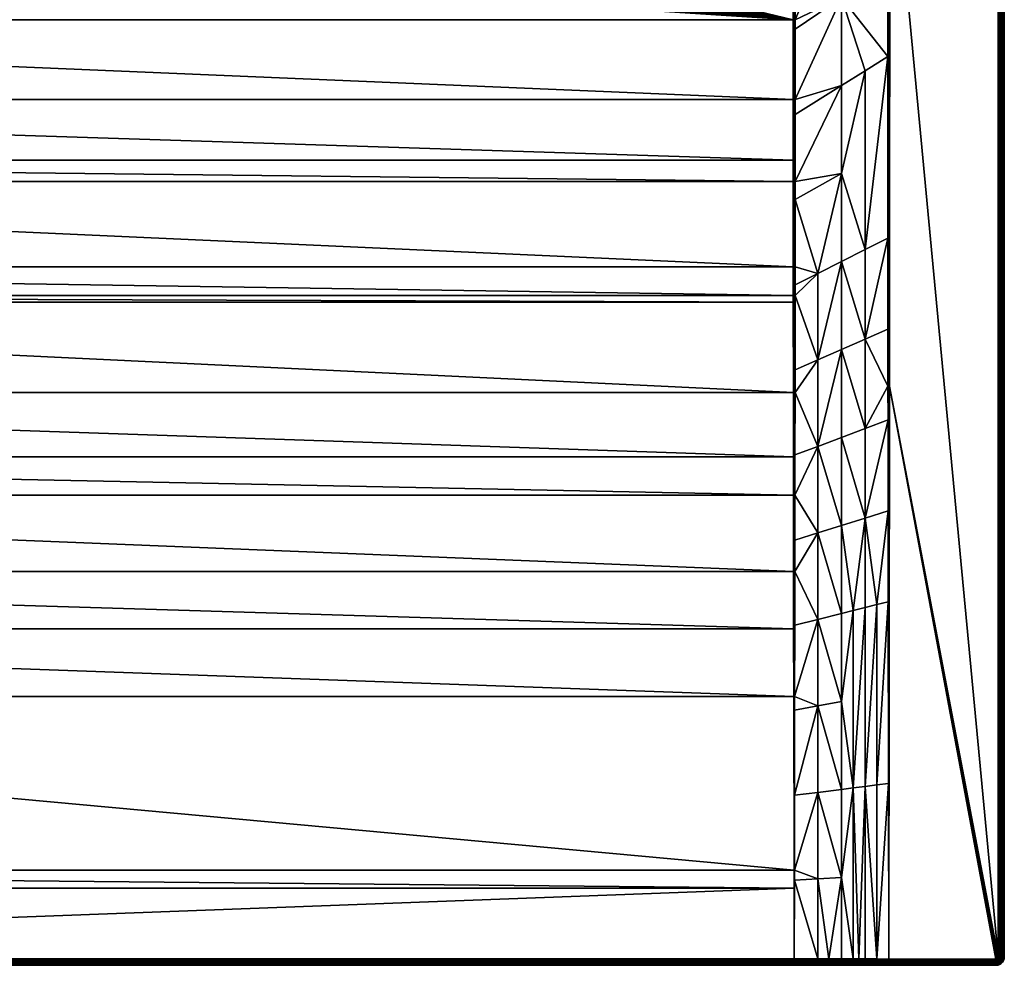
# Model space of a CAD drawing. Header units: millimetres. Extents: x 0 to 1100, y -750 to 0.
# Tile 35 of 36: x 631 to 1100, y -750 to -300. Entities that reach past the tile are written whole.
import ezdxf

# ---------------------------------------------------------------- set-up
doc = ezdxf.new("R2010")
doc.units = ezdxf.units.MM
doc.layers.get('0').update_dxf_attribs({"true_color": 0xb1941a})

msp = doc.modelspace()

# ---------------------------------------------------------------- meshes
at = {"color": 7, "true_color": 0xf0f0f0}
mesh = msp.add_polyface(dxfattribs=at)
corners = [(1022.5, -247.35, 22.77), (1022.5, -85.99, 22.77), (1017.7, -89.91, 21.17), (1000.46, -105.67, 15.43), (1000.46, -236.91, 15.43), (1005.85, -100.39, 17.22), (1011.69, -95.05, 19.17), (1044.54, -198.83, 30.12), (1042.09, -69.71, 29.3), (1037.84, -73.4, 27.89), (1036.08, -74.85, 27.3), (1027.38, -82.01, 24.4), (1023.83, -84.9, 23.22), (1100, -3.81, 27.27), (1100, -745.81, 0.27), (1100, -3.81, 0.27), (1045.49, -198.83, 30.27), (1097, -3.81, 30.27), (1045.49, -67.58, 30.27), (1004.84, -101.32, 16.89), (1000.46, -105.67, 15.43), (1000.46, -105.67, 15.43), (999.99, -105.67, 15.31), (999.51, -105.67, 15.27), (999.99, -105.67, 15.31), (999.51, -236.91, 15.27), (999.99, -236.91, 15.31), (999.99, -105.67, 15.31), (1000.3, -104.45, 15.4), (999.87, -104.5, 15.3), (999.95, -103.24, 15.37), (999.59, -103.36, 15.3), (999.89, -103.11, 15.37), (999.21, -103.47, 15.27), (999.45, -104.56, 15.27), (999.51, -105.67, 15.27), (1045.01, -198.83, 30.23), (1044.54, -67.58, 30.12), (1044.55, -230.85, 30.12), (1045.01, -67.58, 30.23), (1097.67, -745.81, 30.2), (1097.67, -3.81, 30.2), (1098.3, -745.81, 29.97), (1098.3, -3.81, 29.97), (1098.87, -745.81, 29.62), (1098.87, -3.81, 29.62), (1099.35, -745.81, 29.14), (1099.35, -3.81, 29.14), (1099.7, -745.81, 28.57), (1099.7, -3.81, 28.57), (1099.92, -745.81, 27.94), (1099.92, -3.81, 27.94), (1100, -745.81, 27.27)]
mesh.append_faces([[corners[k] for k in face] for face in [(0, 1, 2, 0), (3, 4, 5, 3), (5, 4, 0, 5), (5, 0, 6, 5), (6, 0, 2, 6), (7, 8, 9, 7), (9, 10, 7, 9), (7, 10, 11, 7), (7, 11, 12, 7), (12, 1, 7, 12), (7, 1, 0, 7), (13, 14, 15, 13), (16, 17, 18, 16), (19, 20, 21, 19), (22, 23, 24, 22), (24, 23, 25, 24), (24, 25, 26, 24), (26, 4, 3, 26), (26, 3, 24, 26), (24, 3, 21, 24), (24, 21, 22, 24), (22, 21, 20, 22), (22, 20, 27, 22), (27, 20, 28, 27), (27, 28, 29, 27), (29, 28, 30, 29), (29, 30, 31, 29), (31, 30, 32, 31), (31, 33, 34, 31), (31, 34, 29, 31), (29, 34, 35, 29), (29, 35, 27, 29), (27, 35, 23, 27), (27, 23, 22, 27), (7, 36, 37, 7), (7, 38, 36, 7), (36, 16, 18, 36), (36, 18, 39, 36), (17, 40, 41, 17), (41, 42, 43, 41), (43, 44, 45, 43), (45, 46, 47, 45), (47, 48, 49, 47), (49, 50, 51, 49), (51, 52, 13, 51)]], dxfattribs={"vtx3": -1, "color": 7})
mesh = msp.add_polyface(dxfattribs=at)
corners = [(1044.61, -403.8, 30.16), (1033.75, -451.82, 27.2), (1044.63, -447.05, 30.17), (1044.63, -474.22, 30.18), (1033.75, -494.39, 27.53), (1044.66, -490.29, 30.18), (1033.75, -536.96, 27.91), (1044.71, -533.52, 30.2), (1000.35, -526.09, 20.09), (1000.32, -547.46, 20.92), (1011.25, -544.03, 23.2), (1000.3, -562.35, 21.5), (1011.25, -585.19, 24.47), (1000.37, -506.96, 19.44), (1011.25, -502.86, 22.05), (1000.4, -477.2, 18.42), (1011.25, -461.69, 21.05), (1011.25, -420.51, 20.23), (1000.43, -431.12, 17.13), (1000.4, -466.45, 18.12), (1000.44, -417.43, 16.81), (1000.43, -425.93, 17.01), (1022.5, -582.36, 26.4), (1022.5, -540.5, 25.56), (1022.5, -414.88, 23.58), (1022.5, -456.75, 24.13), (1022.5, -498.63, 24.79), (1039.38, -578.12, 29.3), (1033.75, -409.24, 26.92), (1028.12, -580.95, 27.37), (1100, -745.81, 27.27), (1100, -745.81, 0.27), (1100, -3.81, 27.27), (1045.38, -474.22, 30.27), (1097, -745.81, 30.27), (1045.49, -198.83, 30.27), (1000, -526.09, 20.03), (1000, -562.35, 21.46), (1000, -477.2, 18.34), (999.99, -431.12, 17.03), (999.99, -417.43, 16.71), (1045, -474.22, 30.25), (1045, -746.81, 30.27)]
mesh.append_faces([[corners[k] for k in face] for face in [(0, 1, 2, 0), (2, 1, 3, 2), (3, 1, 4, 3), (3, 4, 5, 3), (5, 4, 6, 5), (5, 6, 7, 5), (8, 9, 10, 8), (10, 9, 11, 10), (10, 11, 12, 10), (13, 14, 15, 13), (15, 14, 16, 15), (17, 18, 16, 17), (16, 18, 19, 16), (16, 19, 15, 16), (17, 20, 21, 17), (17, 21, 18, 17), (22, 23, 10, 22), (10, 23, 14, 10), (10, 14, 8, 10), (8, 14, 13, 8), (24, 17, 16, 24), (24, 16, 25, 24), (25, 16, 14, 25), (25, 14, 26, 25), (26, 14, 23, 26), (27, 7, 6, 27), (28, 24, 1, 28), (1, 24, 25, 1), (1, 25, 4, 1), (4, 25, 26, 4), (4, 26, 6, 4), (6, 26, 23, 6), (6, 23, 29, 6), (30, 31, 32, 30), (33, 34, 35, 33), (8, 36, 9, 8), (9, 37, 11, 9), (13, 36, 8, 13), (13, 15, 38, 13), (19, 18, 39, 19), (21, 20, 40, 21), (2, 3, 41, 2), (3, 5, 41, 3), (41, 5, 7, 41), (41, 7, 42, 41), (41, 0, 2, 41)]], dxfattribs={"vtx3": -1, "color": 7})
mesh = msp.add_polyface(dxfattribs=at)
corners = [(1000.46, -304.37, 15.44), (1022.5, -289.23, 22.77), (1000.46, -299.81, 15.43), (1022.5, -247.35, 22.77), (1000.46, -263.85, 15.43), (1000.46, -236.91, 15.43), (1044.54, -198.83, 30.12), (1044.55, -230.85, 30.12), (1044.58, -317.32, 30.14), (1033.75, -324.09, 26.58), (1033.75, -409.24, 26.92), (1044.61, -403.8, 30.16), (1033.75, -451.82, 27.2), (1000.45, -385.41, 16.21), (1000.44, -417.43, 16.81), (1011.25, -420.51, 20.23), (1000.46, -337.72, 15.58), (1000.46, -344.89, 15.67), (1022.5, -331.12, 22.88), (1000.46, -376.87, 16.04), (1022.5, -373, 23.15), (1022.5, -414.88, 23.58), (1045.49, -198.83, 30.27), (1097, -745.81, 30.27), (1097, -3.81, 30.27), (999.99, -417.43, 16.71), (999.99, -376.87, 15.93), (999.99, -299.81, 15.31), (999.99, -337.72, 15.47), (999.99, -236.91, 15.31), (1045.01, -198.83, 30.23), (1045, -474.22, 30.25), (1045.38, -474.22, 30.27), (1097.67, -745.81, 30.2), (1097.67, -3.81, 30.2), (1098.3, -745.81, 29.97), (1098.3, -3.81, 29.97), (1098.87, -745.81, 29.62), (1098.87, -3.81, 29.62), (1099.35, -745.81, 29.14), (1099.35, -3.81, 29.14), (1099.7, -745.81, 28.57), (1099.7, -3.81, 28.57), (1099.92, -745.81, 27.94), (1099.92, -3.81, 27.94), (1100, -745.81, 27.27)]
mesh.append_faces([[corners[k] for k in face] for face in [(0, 1, 2, 0), (2, 1, 3, 2), (2, 3, 4, 2), (4, 3, 5, 4), (6, 3, 7, 6), (7, 3, 1, 7), (7, 1, 8, 7), (1, 9, 8, 1), (8, 9, 10, 8), (8, 10, 11, 8), (11, 10, 12, 11), (13, 14, 15, 13), (16, 17, 18, 16), (18, 17, 19, 18), (18, 19, 20, 18), (19, 13, 20, 19), (20, 13, 15, 20), (20, 15, 21, 20), (0, 16, 1, 0), (1, 16, 18, 1), (1, 18, 9, 1), (9, 18, 20, 9), (9, 20, 10, 9), (10, 20, 21, 10), (22, 23, 24, 22), (25, 14, 13, 25), (13, 19, 26, 13), (26, 19, 17, 26), (2, 27, 0, 2), (0, 27, 28, 0), (0, 28, 16, 0), (16, 28, 17, 16), (2, 4, 27, 2), (4, 5, 29, 4), (30, 7, 8, 30), (30, 8, 31, 30), (31, 8, 11, 31), (31, 32, 22, 31), (31, 22, 30, 31), (24, 23, 33, 24), (34, 33, 35, 34), (36, 35, 37, 36), (38, 37, 39, 38), (40, 39, 41, 40), (42, 41, 43, 42), (44, 43, 45, 44)]], dxfattribs={"vtx3": -1, "color": 7})
mesh = msp.add_polyface(dxfattribs=at)
corners = [(575.41, -242.83, 2.87), (579.95, -262, 14.67), (586, -258.71, 14.67), (576.97, -241.78, 2.87), (587.29, -257.83, 14.67), (999.51, -299.81, 15.27), (617.43, -222.46, 15.27), (614.84, -229.06, 15.27), (611.61, -235.38, 15.27), (607.76, -241.33, 15.27), (603.34, -246.88, 15.27), (620.59, -208.65, 15.27), (619.35, -215.64, 15.27), (598.39, -251.95, 15.27), (592.95, -256.51, 15.27), (587.09, -260.51, 15.27), (580.87, -263.9, 15.27), (574.33, -266.65, 15.27), (567.55, -268.74, 15.27), (560.6, -270.15, 15.27), (553.55, -270.86, 15.27), (100.49, -299.81, 15.27), (999.51, -337.72, 15.43), (586.71, -259.88, 15.2), (580.55, -263.24, 15.2), (597.4, -250.9, 15), (592.08, -255.36, 15), (592.51, -255.93, 15.2), (597.89, -251.42, 15.2), (602.25, -245.92, 15), (580.24, -262.6, 15), (578.66, -262.55, 14.67), (574.08, -265.96, 15.2), (586.34, -259.28, 15), (596.95, -250.41, 14.67), (595.16, -251.92, 14.67), (591.68, -254.83, 14.67), (602.79, -246.39, 15.2), (999.99, -299.81, 15.31), (1000.46, -263.85, 15.43), (999.99, -236.91, 15.31), (999.51, -236.91, 15.27)]
mesh.append_faces([[corners[k] for k in face] for face in [(0, 1, 2, 0), (3, 2, 4, 3), (5, 6, 7, 5), (5, 8, 9, 5), (5, 9, 10, 5), (5, 11, 12, 5), (5, 12, 6, 5), (10, 13, 5, 10), (5, 13, 14, 5), (5, 14, 15, 5), (15, 16, 5, 15), (5, 16, 17, 5), (5, 17, 18, 5), (18, 19, 5, 18), (5, 19, 20, 5), (5, 20, 21, 5), (5, 21, 22, 5), (16, 15, 23, 16), (17, 16, 24, 17), (25, 26, 27, 25), (15, 14, 27, 15), (27, 14, 28, 27), (27, 28, 25, 27), (25, 28, 29, 25), (30, 1, 31, 30), (32, 24, 30, 32), (16, 23, 24, 16), (24, 23, 33, 24), (24, 33, 30, 24), (30, 33, 2, 30), (30, 2, 1, 30), (15, 27, 23, 15), (23, 27, 26, 23), (23, 26, 33, 23), (33, 26, 4, 33), (33, 4, 2, 33), (25, 34, 35, 25), (25, 35, 26, 25), (26, 35, 36, 26), (26, 36, 4, 26), (37, 28, 13, 37), (13, 28, 14, 13), (22, 38, 5, 22), (38, 39, 40, 38), (40, 41, 5, 40), (40, 5, 38, 40)]], dxfattribs={"vtx3": -1, "color": 7})
mesh = msp.add_polyface(dxfattribs=at)
corners = [(100.49, -299.81, 15.27), (553.55, -270.86, 15.27), (546.45, -270.86, 15.27), (539.4, -270.15, 15.27), (532.45, -268.74, 15.27), (525.67, -266.65, 15.27), (519.13, -263.9, 15.27), (512.91, -260.51, 15.27), (507.05, -256.51, 15.27), (501.61, -251.95, 15.27), (496.66, -246.88, 15.27), (492.24, -241.33, 15.27), (999.51, -337.72, 15.43), (100.49, -337.72, 15.43), (546.49, -270.12, 15.2), (539.51, -269.42, 15.2), (553.51, -270.12, 15.2), (553.47, -269.41, 15), (546.53, -269.41, 15), (100.01, -299.81, 15.31), (100.49, -236.91, 15.27), (100.01, -337.72, 15.47), (100, -526.09, 20.03), (99.68, -547.46, 20.92), (100, -562.35, 21.46), (100.41, -477.21, 18.31), (100, -477.2, 18.34), (100.38, -507.83, 19.37), (100.36, -526.09, 20.01), (99.6, -466.45, 18.12), (99.6, -477.2, 18.42), (99.63, -506.96, 19.44), (99.65, -526.09, 20.09), (99.57, -431.12, 17.13), (100.01, -431.12, 17.03), (100.45, -434.26, 17.09), (99.57, -425.93, 17.01), (100.01, -417.43, 16.71), (99.55, -385.41, 16.21), (100.01, -376.87, 15.93), (99.54, -344.89, 15.67), (100.45, -431.13, 17), (100.46, -417.43, 16.67), (100.48, -376.87, 15.89), (100.48, -366.69, 15.77), (99.54, -304.37, 15.44)]
mesh.append_faces([[corners[k] for k in face] for face in [(0, 1, 2, 0), (0, 2, 3, 0), (3, 4, 0, 3), (0, 4, 5, 0), (0, 5, 6, 0), (6, 7, 0, 6), (0, 7, 8, 0), (0, 8, 9, 0), (0, 10, 11, 0), (12, 0, 13, 12), (2, 14, 3, 2), (3, 14, 15, 3), (2, 1, 16, 2), (2, 16, 14, 2), (14, 16, 17, 14), (14, 17, 18, 14), (19, 0, 20, 19), (0, 19, 21, 0), (22, 23, 24, 22), (25, 26, 27, 25), (27, 26, 22, 27), (27, 22, 28, 27), (28, 22, 24, 28), (29, 30, 26, 29), (26, 30, 31, 26), (26, 31, 22, 26), (22, 31, 32, 22), (22, 32, 23, 22), (33, 29, 34, 33), (34, 29, 26, 34), (34, 26, 35, 34), (35, 26, 25, 35), (33, 34, 36, 33), (36, 34, 37, 36), (38, 37, 39, 38), (40, 39, 21, 40), (35, 41, 34, 35), (34, 41, 42, 34), (34, 42, 37, 34), (37, 42, 43, 37), (37, 43, 39, 37), (39, 43, 44, 39), (39, 44, 21, 39), (21, 44, 13, 21), (21, 13, 0, 21), (45, 21, 19, 45)]], dxfattribs={"vtx3": -1, "color": 7})
mesh = msp.add_polyface(dxfattribs=at)
corners = [(999.51, -337.72, 15.43), (100.49, -337.72, 15.43), (999.52, -366.69, 15.77), (100.48, -366.69, 15.77), (999.52, -376.87, 15.89), (100.48, -376.87, 15.89), (999.54, -417.43, 16.67), (100.46, -417.43, 16.67), (999.55, -431.13, 17), (100.45, -431.13, 17), (999.55, -434.26, 17.09), (100.45, -434.26, 17.09), (999.59, -477.21, 18.31), (100.41, -477.21, 18.31), (999.62, -507.83, 19.37), (100.38, -507.83, 19.37), (999.64, -526.09, 20.01), (100.36, -526.09, 20.01), (999.69, -562.35, 21.44), (100.31, -562.35, 21.44), (999.73, -589.74, 22.64), (100.27, -589.74, 22.64), (999.78, -621.87, 24.05), (100.22, -621.87, 24.05), (999.92, -704.51, 28.01), (100.08, -704.51, 28.01), (999.93, -713.11, 28.44), (100.01, -746.66, 30.11), (999.99, -746.66, 30.11), (999.99, -749.81, 27.12), (4, -749.81, 0.27), (1096, -749.81, 0.27), (1000, -526.09, 20.03), (1000, -477.2, 18.34), (999.99, -431.12, 17.03), (999.99, -417.43, 16.71), (999.99, -376.87, 15.93), (999.99, -337.72, 15.47), (999.99, -299.81, 15.31), (100.01, -747.35, 30.07), (999.99, -747.35, 30.07), (100.01, -748.01, 29.87), (999.99, -748.01, 29.87), (100.01, -748.61, 29.52), (999.99, -748.61, 29.52), (100.01, -749.11, 29.04), (999.99, -749.11, 29.04), (100.01, -749.49, 28.46), (999.99, -749.49, 28.46), (100.01, -749.73, 27.81), (999.99, -749.73, 27.81), (100.01, -749.81, 27.12)]
mesh.append_faces([[corners[k] for k in face] for face in [(0, 1, 2, 0), (2, 1, 3, 2), (2, 3, 4, 2), (4, 3, 5, 4), (4, 5, 6, 4), (6, 5, 7, 6), (6, 7, 8, 6), (8, 7, 9, 8), (8, 9, 10, 8), (10, 9, 11, 10), (10, 11, 12, 10), (12, 11, 13, 12), (12, 13, 14, 12), (14, 13, 15, 14), (14, 15, 16, 14), (16, 15, 17, 16), (16, 17, 18, 16), (18, 17, 19, 18), (18, 19, 20, 18), (20, 19, 21, 20), (20, 21, 22, 20), (22, 21, 23, 22), (22, 23, 24, 22), (24, 23, 25, 24), (24, 25, 26, 24), (26, 27, 28, 26), (29, 30, 31, 29), (14, 16, 32, 14), (12, 14, 33, 12), (12, 33, 10, 12), (10, 34, 8, 10), (8, 35, 6, 8), (6, 35, 36, 6), (6, 36, 4, 6), (4, 36, 2, 4), (2, 36, 37, 2), (2, 37, 0, 2), (0, 37, 38, 0), (28, 39, 40, 28), (40, 41, 42, 40), (42, 43, 44, 42), (44, 45, 46, 44), (46, 47, 48, 46), (48, 49, 50, 48), (50, 51, 29, 50)]], dxfattribs={"vtx3": -1, "color": 7})
mesh = msp.add_polyface(dxfattribs=at)
corners = [(1000.08, -704.51, 28.02), (1000, -704.51, 28.02), (1000.07, -709.36, 28.26), (1000, -746.66, 30.11), (1000.01, -746.66, 30.11), (1000.14, -668.9, 26.32), (1000.21, -628.43, 24.39), (1000, -621.87, 24.05), (999.99, -746.66, 30.11), (999.93, -713.11, 28.44), (999.92, -704.51, 28.01), (1000.22, -621.87, 24.08), (1000.27, -587.95, 22.61), (1000, -562.35, 21.46), (1000.32, -547.46, 20.92), (1000, -526.09, 20.03), (1000.3, -562.35, 21.5), (999.64, -526.09, 20.01), (999.69, -562.35, 21.44), (999.73, -589.74, 22.64), (999.78, -621.87, 24.05), (1000, -477.2, 18.34), (999.62, -507.83, 19.37), (1000.37, -506.96, 19.44), (1000.4, -477.2, 18.42), (1000.4, -466.45, 18.12), (999.99, -431.12, 17.03), (1000.43, -431.12, 17.13), (1000.43, -425.93, 17.01), (999.99, -417.43, 16.71), (1000.45, -385.41, 16.21), (999.99, -376.87, 15.93), (999.55, -434.26, 17.09), (999.55, -431.13, 17), (1000.46, -344.89, 15.67), (999.99, -337.72, 15.47), (999.99, -747.35, 30.07), (999.99, -749.81, 27.12), (1000.02, -749.81, 27.12), (999.99, -749.73, 27.81), (1000.01, -749.73, 27.81), (999.99, -749.49, 28.46), (1000.01, -749.49, 28.46), (999.99, -749.11, 29.04), (1000.01, -749.11, 29.04), (999.99, -748.61, 29.52), (1000.01, -748.61, 29.52), (999.99, -748.01, 29.87), (1000.01, -748.01, 29.87), (1000.01, -747.35, 30.07)]
mesh.append_faces([[corners[k] for k in face] for face in [(0, 1, 2, 0), (2, 1, 3, 2), (2, 3, 4, 2), (0, 5, 1, 0), (1, 5, 6, 1), (1, 6, 7, 1), (8, 3, 9, 8), (9, 3, 1, 9), (9, 1, 10, 9), (10, 1, 7, 10), (6, 11, 7, 6), (7, 11, 12, 7), (7, 12, 13, 7), (14, 15, 13, 14), (16, 13, 12, 16), (15, 17, 18, 15), (15, 18, 13, 15), (13, 18, 19, 13), (13, 19, 7, 13), (7, 19, 20, 7), (7, 20, 10, 7), (21, 22, 15, 21), (21, 15, 23, 21), (21, 24, 25, 21), (21, 25, 26, 21), (26, 27, 28, 26), (26, 28, 29, 26), (29, 30, 31, 29), (32, 21, 26, 32), (33, 26, 29, 33), (31, 34, 35, 31), (3, 8, 36, 3), (37, 38, 39, 37), (39, 38, 40, 39), (39, 40, 41, 39), (41, 40, 42, 41), (41, 42, 43, 41), (43, 42, 44, 43), (43, 44, 45, 43), (45, 44, 46, 45), (45, 46, 47, 45), (47, 46, 48, 47), (47, 48, 36, 47), (36, 48, 49, 36), (36, 49, 3, 36), (3, 49, 4, 3)]], dxfattribs={"vtx3": -1, "color": 7})
mesh = msp.add_polyface(dxfattribs=at)
corners = [(1011.25, -544.03, 23.2), (1011.25, -585.19, 24.47), (1022.5, -582.36, 26.4), (1039.38, -746.79, 30.25), (1045, -746.81, 30.27), (1044.88, -663.27, 30.24), (1039.38, -663.96, 29.77), (1033.75, -664.67, 29.27), (1033.75, -746.77, 30.24), (1030.7, -746.76, 30.23), (1028.12, -665.38, 28.77), (1028.12, -746.75, 30.22), (1022.5, -707.95, 29.26), (1011.25, -626.35, 25.83), (1000.21, -628.43, 24.39), (1000.14, -668.9, 26.32), (1000.3, -562.35, 21.5), (1000.27, -587.95, 22.61), (1000.22, -621.87, 24.08), (1022.5, -666.09, 28.27), (1011.25, -667.5, 27.27), (1011.25, -708.66, 28.76), (1000.08, -704.51, 28.02), (1000.07, -709.36, 28.26), (1044.77, -576.76, 30.21), (1039.38, -578.12, 29.3), (1033.75, -579.54, 28.34), (1044.71, -533.52, 30.2), (1033.75, -536.96, 27.91), (1028.12, -580.95, 27.37), (1022.5, -624.23, 27.31), (1022.5, -540.5, 25.56), (1045, -746.81, 30.27), (1096, -746.81, 30.27), (1045.38, -474.22, 30.27), (1096.22, -746.78, 30.27), (1096.9, -746.24, 30.27), (1097, -745.81, 30.27), (1096.62, -746.59, 30.27), (1045, -746.81, 30.27), (1045, -474.22, 30.25)]
mesh.append_faces([[corners[k] for k in face] for face in [(0, 1, 2, 0), (3, 4, 5, 3), (5, 6, 3, 5), (3, 6, 7, 3), (8, 7, 9, 8), (9, 7, 10, 9), (11, 10, 12, 11), (13, 14, 15, 13), (1, 16, 17, 1), (1, 17, 18, 1), (10, 19, 12, 10), (12, 19, 20, 12), (12, 20, 21, 12), (21, 20, 22, 21), (21, 22, 23, 21), (5, 24, 6, 5), (6, 24, 25, 6), (6, 25, 7, 6), (7, 25, 26, 7), (7, 26, 10, 7), (24, 27, 25, 24), (25, 28, 26, 25), (26, 28, 29, 26), (26, 29, 10, 26), (10, 29, 30, 10), (10, 30, 19, 10), (19, 30, 13, 19), (19, 13, 20, 19), (20, 13, 15, 20), (20, 15, 22, 20), (29, 31, 2, 29), (29, 2, 30, 29), (30, 2, 1, 30), (30, 1, 13, 30), (13, 1, 18, 13), (13, 18, 14, 13), (32, 33, 34, 32), (34, 33, 35, 34), (36, 37, 34, 36), (36, 34, 38, 36), (38, 34, 35, 38), (39, 32, 34, 39), (27, 24, 39, 27), (39, 24, 5, 39), (39, 5, 4, 39), (39, 34, 40, 39)]], dxfattribs={"vtx3": -1, "color": 7})
mesh = msp.add_polyface(dxfattribs=at)
corners = [(100.08, -704.51, 28.01), (100.07, -713.11, 28.44), (999.93, -713.11, 28.44), (100.01, -746.66, 30.11), (100.01, -749.81, 27.12), (4, -749.81, 0.27), (999.99, -749.81, 27.12), (99.93, -709.36, 28.26), (99.99, -746.66, 30.11), (100, -746.66, 30.11), (99.92, -704.51, 28.02), (100, -704.51, 28.02), (99.86, -668.9, 26.32), (100, -621.87, 24.05), (99.79, -628.43, 24.39), (100.22, -621.87, 24.05), (100.27, -589.74, 22.64), (100, -562.35, 21.46), (99.73, -587.95, 22.61), (99.78, -621.87, 24.08), (99.68, -547.46, 20.92), (99.7, -562.35, 21.5), (100.36, -526.09, 20.01), (100.31, -562.35, 21.44), (999.99, -746.66, 30.11), (100.01, -747.35, 30.07), (999.99, -747.35, 30.07), (100.01, -748.01, 29.87), (999.99, -748.01, 29.87), (100.01, -748.61, 29.52), (999.99, -748.61, 29.52), (100.01, -749.11, 29.04), (999.99, -749.11, 29.04), (100.01, -749.49, 28.46), (999.99, -749.49, 28.46), (100.01, -749.73, 27.81), (999.99, -749.73, 27.81), (99.99, -747.35, 30.07), (99.98, -749.81, 27.12), (99.99, -749.73, 27.81), (99.99, -749.49, 28.46), (99.99, -749.11, 29.04), (99.99, -748.61, 29.52), (99.99, -748.01, 29.87)]
mesh.append_faces([[corners[k] for k in face] for face in [(0, 1, 2, 0), (2, 1, 3, 2), (4, 5, 6, 4), (7, 8, 9, 7), (10, 7, 11, 10), (11, 7, 9, 11), (11, 9, 1, 11), (1, 9, 3, 1), (10, 11, 12, 10), (12, 11, 13, 12), (12, 13, 14, 12), (1, 0, 11, 1), (11, 0, 15, 11), (11, 15, 13, 11), (13, 15, 16, 13), (13, 16, 17, 13), (17, 18, 13, 17), (13, 18, 19, 13), (13, 19, 14, 13), (17, 20, 21, 17), (17, 21, 18, 17), (22, 17, 23, 22), (23, 17, 16, 23), (24, 3, 25, 24), (26, 25, 27, 26), (28, 27, 29, 28), (30, 29, 31, 30), (32, 31, 33, 32), (34, 33, 35, 34), (36, 35, 4, 36), (9, 8, 37, 9), (38, 4, 39, 38), (39, 4, 35, 39), (39, 35, 40, 39), (40, 35, 33, 40), (40, 33, 41, 40), (41, 33, 31, 41), (41, 31, 42, 41), (42, 31, 29, 42), (42, 29, 43, 42), (43, 29, 27, 43), (43, 27, 37, 43), (37, 27, 25, 37), (37, 25, 9, 37), (9, 25, 3, 9)]], dxfattribs={"vtx3": -1, "color": 7})
mesh = msp.add_polyface(dxfattribs=at)
corners = [(1039.38, -746.79, 30.25), (1033.75, -664.67, 29.27), (1033.75, -746.77, 30.24), (1030.7, -746.76, 30.23), (1028.12, -665.38, 28.77), (1028.12, -746.75, 30.22), (1022.5, -707.95, 29.26), (1022.5, -746.73, 30.2), (1016.41, -746.71, 30.18), (1011.25, -708.66, 28.76), (1011.25, -746.7, 30.16), (1000.07, -709.36, 28.26), (1000.01, -746.66, 30.11), (1096.62, -746.59, 30.27), (1096.78, -746.43, 30.27), (1096.9, -746.24, 30.27), (1096.97, -746.03, 30.27), (1097, -745.81, 30.27), (1096.22, -746.78, 30.27), (1096.43, -746.71, 30.27), (1099.9, -746.7, 27.27), (1099.9, -746.7, 0.27), (1100, -745.81, 0.27), (1100, -745.81, 27.27), (1000.01, -747.35, 30.07), (1016.41, -747.4, 30.12), (1096.72, -747.31, 30.2), (1097.04, -747.11, 30.2), (1097.3, -746.85, 30.2), (1097.5, -746.53, 30.2), (1097.63, -746.18, 30.2), (1097.67, -745.81, 30.2), (1097.8, -747.24, 29.97), (1098.07, -746.81, 29.97), (1098.24, -746.32, 29.97), (1098.3, -745.81, 29.97), (1098.59, -747.05, 29.62), (1098.8, -746.45, 29.62), (1098.87, -745.81, 29.62), (1099.01, -747.26, 29.14), (1099.26, -746.55, 29.14), (1099.35, -745.81, 29.14), (1099.34, -747.41, 28.57), (1099.61, -746.63, 28.57), (1099.7, -745.81, 28.57), (1099.54, -747.51, 27.94), (1099.83, -746.68, 27.94), (1099.92, -745.81, 27.94)]
mesh.append_faces([[corners[k] for k in face] for face in [(0, 1, 2, 0), (3, 4, 5, 3), (5, 6, 7, 5), (7, 6, 8, 7), (8, 6, 9, 8), (8, 9, 10, 8), (10, 9, 11, 10), (10, 11, 12, 10), (13, 14, 15, 13), (16, 17, 15, 16), (13, 18, 19, 13), (20, 21, 22, 20), (20, 22, 23, 20), (10, 12, 24, 10), (10, 25, 8, 10), (19, 26, 13, 19), (13, 27, 14, 13), (14, 27, 28, 14), (14, 28, 15, 14), (15, 28, 29, 15), (15, 29, 16, 15), (16, 29, 30, 16), (16, 30, 17, 16), (17, 30, 31, 17), (28, 32, 29, 28), (29, 32, 33, 29), (29, 33, 30, 29), (30, 33, 34, 30), (30, 34, 31, 30), (31, 34, 35, 31), (33, 36, 34, 33), (34, 36, 37, 34), (34, 37, 35, 34), (35, 37, 38, 35), (37, 39, 40, 37), (37, 40, 38, 37), (38, 40, 41, 38), (40, 42, 43, 40), (40, 43, 41, 40), (41, 43, 44, 41), (43, 45, 46, 43), (43, 46, 44, 43), (44, 46, 47, 44), (46, 20, 47, 46), (47, 20, 23, 47)]], dxfattribs={"vtx3": -1, "color": 7})
mesh = msp.add_polyface(dxfattribs=at)
corners = [(999.99, -749.81, 27.12), (1096, -749.81, 0.27), (1000.02, -749.81, 27.12), (1030.71, -749.81, 27.23), (1016.42, -749.81, 27.18), (1022.5, -746.73, 30.2), (1016.41, -746.71, 30.18), (1016.41, -747.4, 30.12), (1030.7, -748.08, 29.94), (1030.71, -748.66, 29.59), (1045, -748.68, 29.62), (1045, -748.66, 29.63), (1045, -748.11, 29.97), (1030.7, -747.44, 30.16), (1045, -748.09, 29.98), (1045, -747.47, 30.2), (1030.71, -749.14, 29.11), (1030.71, -749.5, 28.54), (1045, -749.51, 28.57), (1045, -749.51, 28.58), (1045, -749.15, 29.14), (1045, -749.14, 29.15), (1045, -749.81, 27.27), (1030.71, -749.73, 27.9), (1045, -749.73, 27.94), (1033.75, -746.77, 30.24), (1030.7, -746.76, 30.23), (1028.12, -746.75, 30.22), (1016.42, -749.73, 27.86), (1016.42, -749.5, 28.5), (1016.42, -749.13, 29.08), (1016.41, -748.64, 29.56), (1016.41, -748.05, 29.91), (1000.01, -749.73, 27.81), (1000.01, -749.49, 28.46), (1000.01, -749.11, 29.04), (1000.01, -748.61, 29.52), (1000.01, -748.01, 29.87), (1000.01, -747.35, 30.07), (1011.25, -746.7, 30.16)]
mesh.append_faces([[corners[k] for k in face] for face in [(0, 1, 2, 0), (2, 1, 3, 2), (2, 3, 4, 2), (5, 6, 7, 5), (8, 9, 10, 8), (8, 11, 12, 8), (8, 12, 13, 8), (13, 12, 14, 13), (13, 14, 15, 13), (16, 17, 18, 16), (16, 19, 20, 16), (16, 20, 9, 16), (9, 20, 21, 9), (9, 21, 10, 9), (3, 22, 23, 3), (23, 24, 17, 23), (13, 25, 26, 13), (13, 26, 27, 13), (4, 3, 28, 4), (28, 3, 23, 28), (28, 23, 29, 28), (29, 23, 17, 29), (29, 17, 30, 29), (30, 17, 16, 30), (30, 16, 31, 30), (31, 16, 9, 31), (31, 9, 32, 31), (32, 9, 8, 32), (32, 8, 7, 32), (7, 8, 13, 7), (7, 13, 5, 7), (5, 13, 27, 5), (2, 4, 33, 2), (33, 4, 28, 33), (33, 28, 34, 33), (34, 28, 29, 34), (34, 29, 35, 34), (35, 29, 30, 35), (35, 30, 36, 35), (36, 30, 31, 36), (36, 31, 37, 36), (37, 31, 32, 37), (37, 32, 38, 37), (38, 32, 7, 38), (38, 7, 39, 38)]], dxfattribs={"vtx3": -1, "color": 7})
mesh = msp.add_polyface(dxfattribs=at)
corners = [(1096, -749.81, 0.27), (1045, -749.81, 27.27), (1030.71, -749.81, 27.23), (1045, -747.45, 30.2), (1045, -746.81, 30.27), (1039.38, -746.79, 30.25), (1045, -748.68, 29.62), (1045, -748.66, 29.63), (1030.7, -748.08, 29.94), (1045, -749.51, 28.57), (1045, -749.51, 28.58), (1030.71, -749.14, 29.11), (1030.71, -749.73, 27.9), (1045, -749.73, 27.94), (1030.71, -749.5, 28.54), (1045, -749.73, 27.94), (1045, -747.47, 30.2), (1033.75, -746.77, 30.24), (1030.7, -747.44, 30.16), (1045, -746.81, 30.27), (1045, -749.73, 27.94), (1045, -749.73, 27.94), (1045, -749.51, 28.57), (1045, -749.51, 28.58), (1045, -749.15, 29.14), (1045, -749.15, 29.14), (1045, -749.14, 29.15), (1045, -749.14, 29.15), (1045, -748.68, 29.62), (1045, -748.66, 29.63), (1045, -748.11, 29.97), (1045, -748.11, 29.97), (1045, -748.09, 29.98), (1045, -748.09, 29.98), (1045, -747.47, 30.19), (1045, -746.81, 30.27), (1045, -747.45, 30.2), (1096, -749.81, 27.27), (1096, -749.73, 27.94), (1096, -746.81, 30.27), (1096, -747.47, 30.2), (1096, -748.11, 29.97), (1096, -748.68, 29.62), (1096, -749.15, 29.14), (1096, -749.51, 28.57)]
mesh.append_faces([[corners[k] for k in face] for face in [(0, 1, 2, 0), (3, 4, 5, 3), (6, 7, 8, 6), (9, 10, 11, 9), (12, 1, 13, 12), (14, 13, 15, 14), (14, 15, 9, 14), (3, 5, 16, 3), (16, 5, 17, 16), (16, 17, 18, 16), (19, 4, 3, 19), (13, 1, 20, 13), (13, 20, 15, 13), (15, 20, 21, 15), (15, 21, 9, 15), (9, 21, 22, 9), (9, 22, 10, 9), (10, 22, 23, 10), (10, 23, 24, 10), (24, 23, 25, 24), (24, 25, 26, 24), (26, 25, 27, 26), (26, 27, 6, 26), (6, 27, 28, 6), (6, 28, 7, 6), (28, 29, 7, 28), (7, 29, 30, 7), (7, 30, 31, 7), (31, 30, 32, 31), (32, 30, 33, 32), (32, 33, 34, 32), (35, 19, 36, 35), (36, 19, 3, 36), (36, 3, 34, 36), (34, 3, 16, 34), (34, 16, 32, 34), (1, 37, 38, 1), (35, 36, 39, 35), (36, 34, 40, 36), (40, 34, 33, 40), (33, 30, 41, 33), (41, 30, 29, 41), (29, 28, 42, 29), (42, 28, 27, 42), (27, 25, 43, 27), (23, 22, 44, 23)]], dxfattribs={"vtx3": -1, "color": 7})
mesh = msp.add_polyface(dxfattribs=at)
corners = [(1096, -749.81, 27.27), (1045, -749.81, 27.27), (1096, -749.81, 0.27), (1096.89, -749.71, 0.27), (1096.89, -749.71, 27.27), (1097.74, -749.41, 0.27), (1097.74, -749.41, 27.27), (1096, -746.81, 30.27), (1045, -747.45, 30.2), (1096, -747.47, 30.2), (1045, -748.09, 29.98), (1096, -748.11, 29.97), (1045, -748.66, 29.63), (1096, -748.68, 29.62), (1045, -749.14, 29.15), (1096, -749.15, 29.14), (1045, -749.15, 29.14), (1045, -749.51, 28.58), (1096, -749.51, 28.57), (1045, -749.51, 28.57), (1045, -749.73, 27.94), (1096, -749.73, 27.94), (1045, -749.73, 27.94), (1096.22, -746.78, 30.27), (1096.37, -747.43, 30.2), (1096.43, -746.71, 30.27), (1096.72, -747.31, 30.2), (1096.62, -746.59, 30.27), (1097.04, -747.11, 30.2), (1096.51, -748.05, 29.97), (1097, -747.88, 29.97), (1097.44, -747.61, 29.97), (1097.3, -746.85, 30.2), (1096.64, -748.61, 29.62), (1097.25, -748.39, 29.62), (1096.74, -749.07, 29.14), (1097.45, -748.82, 29.14), (1096.82, -749.42, 28.57), (1096.87, -749.63, 27.94), (1097.61, -749.14, 28.57), (1097.7, -749.34, 27.94)]
mesh.append_faces([[corners[k] for k in face] for face in [(0, 1, 2, 0), (0, 2, 3, 0), (0, 3, 4, 0), (4, 3, 5, 4), (4, 5, 6, 4), (7, 8, 9, 7), (9, 10, 11, 9), (11, 12, 13, 11), (13, 14, 15, 13), (15, 16, 17, 15), (15, 17, 18, 15), (18, 19, 20, 18), (18, 20, 21, 18), (21, 20, 22, 21), (21, 22, 1, 21), (7, 9, 23, 7), (23, 9, 24, 23), (23, 24, 25, 23), (25, 24, 26, 25), (27, 26, 28, 27), (9, 11, 24, 9), (24, 11, 29, 24), (24, 29, 26, 24), (26, 29, 30, 26), (26, 30, 28, 26), (28, 30, 31, 28), (28, 31, 32, 28), (11, 13, 29, 11), (29, 13, 33, 29), (29, 33, 30, 29), (30, 33, 34, 30), (30, 34, 31, 30), (13, 15, 33, 13), (33, 15, 35, 33), (33, 35, 34, 33), (34, 35, 36, 34), (15, 18, 35, 15), (35, 18, 37, 35), (35, 37, 36, 35), (18, 21, 37, 18), (37, 21, 38, 37), (37, 38, 39, 37), (21, 0, 38, 21), (38, 0, 4, 38), (38, 4, 40, 38)]], dxfattribs={"vtx3": -1, "color": 7})
mesh = msp.add_polyface(dxfattribs=at)
corners = [(1097.74, -749.41, 27.27), (1097.74, -749.41, 0.27), (1098.49, -748.93, 0.27), (1098.49, -748.93, 27.27), (1099.13, -748.3, 0.27), (1099.13, -748.3, 27.27), (1099.6, -747.54, 0.27), (1099.6, -747.54, 27.27), (1099.9, -746.7, 0.27), (1099.9, -746.7, 27.27), (1097.3, -746.85, 30.2), (1097.44, -747.61, 29.97), (1097.8, -747.24, 29.97), (1097.25, -748.39, 29.62), (1097.79, -748.05, 29.62), (1098.24, -747.6, 29.62), (1098.07, -746.81, 29.97), (1098.59, -747.05, 29.62), (1097.45, -748.82, 29.14), (1098.09, -748.42, 29.14), (1098.62, -747.89, 29.14), (1099.01, -747.26, 29.14), (1098.8, -746.45, 29.62), (1096.82, -749.42, 28.57), (1097.61, -749.14, 28.57), (1098.31, -748.7, 28.57), (1098.9, -748.12, 28.57), (1099.34, -747.41, 28.57), (1099.26, -746.55, 29.14), (1096.87, -749.63, 27.94), (1097.7, -749.34, 27.94), (1098.45, -748.88, 27.94), (1099.07, -748.25, 27.94), (1099.54, -747.51, 27.94), (1099.61, -746.63, 28.57), (1096.89, -749.71, 27.27), (1099.83, -746.68, 27.94)]
mesh.append_faces([[corners[k] for k in face] for face in [(0, 1, 2, 0), (0, 2, 3, 0), (3, 2, 4, 3), (3, 4, 5, 3), (5, 4, 6, 5), (5, 6, 7, 5), (7, 6, 8, 7), (7, 8, 9, 7), (10, 11, 12, 10), (11, 13, 14, 11), (11, 14, 12, 11), (12, 14, 15, 12), (12, 15, 16, 12), (16, 15, 17, 16), (13, 18, 14, 13), (14, 18, 19, 14), (14, 19, 15, 14), (15, 19, 20, 15), (15, 20, 17, 15), (17, 20, 21, 17), (17, 21, 22, 17), (18, 23, 24, 18), (18, 24, 19, 18), (19, 24, 25, 19), (19, 25, 20, 19), (20, 25, 26, 20), (20, 26, 21, 20), (21, 26, 27, 21), (21, 27, 28, 21), (24, 29, 30, 24), (24, 30, 25, 24), (25, 30, 31, 25), (25, 31, 26, 25), (26, 31, 32, 26), (26, 32, 27, 26), (27, 32, 33, 27), (27, 33, 34, 27), (30, 35, 0, 30), (30, 0, 31, 30), (31, 0, 3, 31), (31, 3, 32, 31), (32, 3, 5, 32), (32, 5, 33, 32), (33, 5, 7, 33), (33, 7, 36, 33), (36, 7, 9, 36)]], dxfattribs={"vtx3": -1, "color": 7})

doc.saveas('drawing.dxf')
